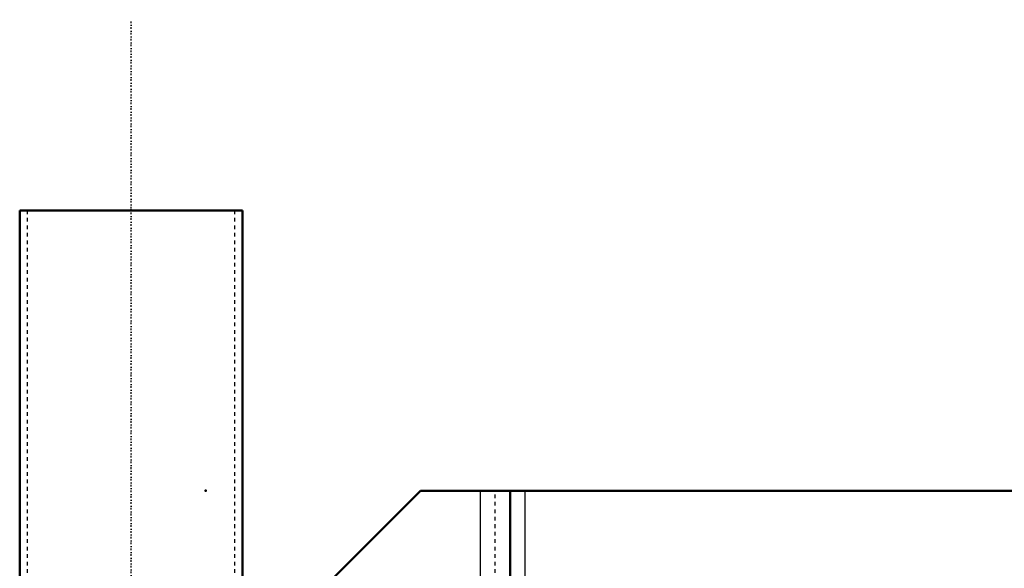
# Model space of a CAD drawing. Header units: millimetres. Extents: x -350 to 653, y -355 to 981.
# Tile 15 of 18: x -350 to -86, y 834 to 981. Entities that reach past the tile are written whole.
import ezdxf

# ---------------------------------------------------------------- set-up
doc = ezdxf.new("R2010")
doc.units = ezdxf.units.MM
doc.linetypes.add('Center', pattern=[1.5, 0.45, -0.5, 0.05, -0.5])
doc.linetypes.add('Dashed', pattern=[2, 1, -1])
for name, color, linetype, lineweight in [('2d ConnectionPoints', 7, 'Continuous', 50), ('AM_0', 7, 'Continuous', 50), ('AM_4', 3, 'Continuous', 25), ('AM_7', 7, 'Center', 25), ('AM_9', 6, 'Dashed', 25)]:
    doc.layers.add(name, color=color, linetype=linetype, lineweight=lineweight)

# ---------------------------------------------------------------- blocks, each defined once
blk = doc.blocks.new('13_Distributor_pipe_UG11145040003_2_0_in_HSVP164161451021531101300230_5')
at = {"layer": 'AM_0'}
for p, q in [((-349.81, 930), (-349.81, -85)), ((-349.81, 930), (-290.19, 930)), ((-290.19, 807.31), (-290.19, 930))]:
    blk.add_line(p, q, dxfattribs=at)
at = {"layer": 'AM_7'}
blk.add_line((-320, -142.05), (-320, 981.05), dxfattribs=at)
at = {"layer": 'AM_9'}
for p, q in [((-347.81, 930), (-347.81, -85)), ((-292.19, -85), (-292.19, 930))]:
    blk.add_line(p, q, dxfattribs=at)
blk = doc.blocks.new('16_Base_plate_2_15_1UG1041586_0_in_HSVP164161451021531101300230_5')
at = {"layer": 'AM_0'}
for p, q in [((-300, 797.5), (-242.5, 855)), ((-242.5, 855), (242.5, 855)), ((-218.5, -355), (-218.5, 855))]:
    blk.add_line(p, q, dxfattribs=at)
at = {"layer": 'AM_4'}
for p, q in [((-226.5, -355), (-226.5, 855)), ((-214.5, -355), (-214.5, 855))]:
    blk.add_line(p, q, dxfattribs=at)
at = {"layer": 'AM_9'}
blk.add_line((-222.5, -355), (-222.5, 855), dxfattribs=at)

msp = doc.modelspace()

# ---------------------------------------------------------------- linework, layer by layer
at = {"layer": '2d ConnectionPoints'}
for p in [(-320, 930), (-300, 855)]:
    msp.add_point(p, dxfattribs=at)

# ---------------------------------------------------------------- block references
for name in ['13_Distributor_pipe_UG11145040003_2_0_in_HSVP164161451021531101300230_5', '16_Base_plate_2_15_1UG1041586_0_in_HSVP164161451021531101300230_5']:
    msp.add_blockref(name, (0, 0))

doc.saveas('drawing.dxf')
